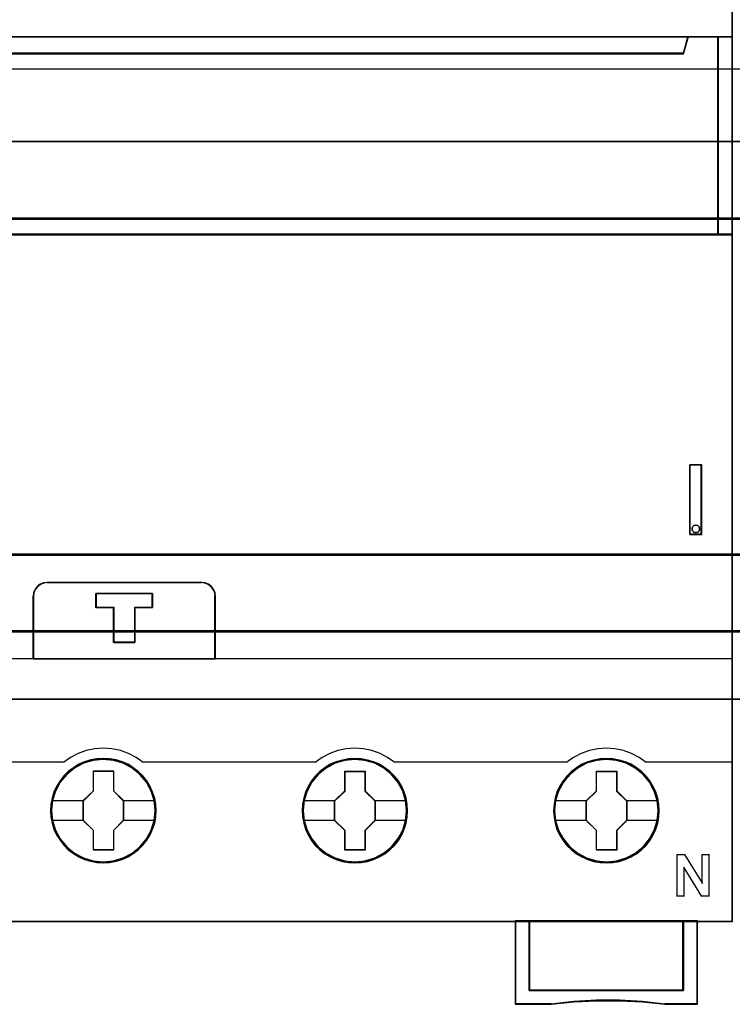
# Model space of a CAD drawing. Header units: millimetres. Extents: x 18084 to 52399, y 38174 to 56392.
# Tile 154 of 250: x 25208 to 25259, y 50907 to 50977. Entities that reach past the tile are written whole.
import ezdxf

# ---------------------------------------------------------------- set-up
doc = ezdxf.new("R2010")
doc.units = ezdxf.units.MM
doc.header["$LTSCALE"] = 100
for name, color, linetype in [('30', 7, 'Continuous'), ('45', 7, 'Continuous'), ('50', 7, 'Continuous')]:
    doc.layers.add(name, color=color, linetype=linetype)

msp = doc.modelspace()

# ---------------------------------------------------------------- linework, layer by layer
at = {"layer": '30', "color": 139}
for points in [[(25598.441, 50968.595), (25163.131, 50968.595), (25598.441, 50968.595)], [(25163.131, 50963.111), (25598.441, 50963.111), (25163.131, 50963.111)], [(25163.131, 50939.065), (25598.441, 50939.065), (25163.131, 50939.065)], [(25163.131, 50933.581), (25598.441, 50933.581), (25163.131, 50933.581)]]:
    msp.add_lwpolyline(points, close=True, dxfattribs=at)
at = {"layer": '30', "color": 7}
for points in [[(25163.131, 50963.044), (25598.441, 50963.044), (25598.441, 50963.23), (25598.441, 50965.432), (25598.441, 50968.595), (25598.257, 50968.595), (25163.315, 50968.595), (25163.131, 50968.595), (25163.131, 50965.432), (25163.131, 50963.23), (25163.131, 50963.044)], [(25163.131, 50963.044), (25598.441, 50963.044), (25598.441, 50963.23), (25598.441, 50965.432), (25598.441, 50968.595), (25598.257, 50968.595), (25163.315, 50968.595), (25163.131, 50968.595), (25163.131, 50965.432), (25163.131, 50963.23), (25163.131, 50963.044)], [(25163.131, 50963.044), (25598.441, 50963.044), (25598.441, 50963.23), (25598.441, 50965.432), (25598.441, 50968.595), (25598.257, 50968.595), (25163.315, 50968.595), (25163.131, 50968.595), (25163.131, 50965.432), (25163.131, 50963.23), (25163.131, 50963.044)], [(25598.441, 50939.065), (25163.131, 50939.065), (25163.131, 50938.879), (25163.131, 50936.676), (25163.131, 50933.512), (25163.315, 50933.512), (25598.257, 50933.512), (25598.441, 50933.512), (25598.441, 50936.676), (25598.441, 50938.879), (25598.441, 50939.065)], [(25598.441, 50939.065), (25163.131, 50939.065), (25163.131, 50938.879), (25163.131, 50936.676), (25163.131, 50933.512), (25163.315, 50933.512), (25598.257, 50933.512), (25598.441, 50933.512), (25598.441, 50936.676), (25598.441, 50938.879), (25598.441, 50939.065)], [(25598.441, 50939.065), (25163.131, 50939.065), (25163.131, 50938.879), (25163.131, 50936.676), (25163.131, 50933.512), (25163.315, 50933.512), (25598.257, 50933.512), (25598.441, 50933.512), (25598.441, 50936.676), (25598.441, 50938.879), (25598.441, 50939.065)]]:
    msp.add_lwpolyline(points, close=True, dxfattribs=at)
at = {"layer": '30', "color": 59}
for points in [[(25163.131, 50963.044), (25598.441, 50963.044), (25598.441, 50963.23), (25598.441, 50965.432), (25598.441, 50968.595), (25598.257, 50968.595), (25163.315, 50968.595), (25163.131, 50968.595), (25163.131, 50965.432), (25163.131, 50963.23), (25163.131, 50963.044)], [(25163.163, 50963.076), (25598.406, 50963.076), (25598.406, 50963.26), (25598.406, 50965.436), (25598.406, 50968.563), (25598.222, 50968.563), (25163.347, 50968.563), (25163.163, 50968.563), (25163.163, 50965.436), (25163.163, 50963.26), (25163.163, 50963.076)], [(25598.441, 50939.065), (25163.131, 50939.065), (25163.131, 50938.879), (25163.131, 50936.676), (25163.131, 50933.512), (25163.315, 50933.512), (25598.257, 50933.512), (25598.441, 50933.512), (25598.441, 50936.676), (25598.441, 50938.879), (25598.441, 50939.065)], [(25598.406, 50939.031), (25163.163, 50939.031), (25163.163, 50938.847), (25163.163, 50936.671), (25163.163, 50933.546), (25163.347, 50933.546), (25598.222, 50933.546), (25598.406, 50933.546), (25598.406, 50936.671), (25598.406, 50938.847), (25598.406, 50939.031)]]:
    msp.add_lwpolyline(points, close=True, dxfattribs=at)
at = {"layer": '30', "color": 7}
for points in [[(25598.441, 50963.111), (25163.131, 50963.111)], [(25598.441, 50963.111), (25163.131, 50963.111)], [(25598.441, 50963.111), (25163.131, 50963.111)], [(25163.131, 50938.996), (25598.441, 50938.996)], [(25163.131, 50938.996), (25598.441, 50938.996)], [(25163.131, 50938.996), (25598.441, 50938.996)]]:
    msp.add_lwpolyline(points, dxfattribs=at)
at = {"layer": '30', "color": 59}
for points in [[(25598.441, 50963.111), (25163.131, 50963.111)], [(25163.131, 50938.996), (25598.441, 50938.996)]]:
    msp.add_lwpolyline(points, dxfattribs=at)
at = {"layer": '45', "color": 7}
for points in [[(25258.952, 50994.863), (25186.876, 50994.863), (25186.876, 50912.795), (25258.952, 50912.795), (25258.952, 50994.863)], [(25255.454, 50974.904), (25190.375, 50974.904), (25190.052, 50976.09), (25186.876, 50976.09), (25186.876, 50961.911), (25187.622, 50961.911), (25187.622, 50962.54), (25187.622, 50963.213), (25187.622, 50966.358), (25189.98, 50966.595), (25192.337, 50966.761), (25194.7, 50966.844), (25197.068, 50966.844), (25199.431, 50966.761), (25201.788, 50966.595), (25204.145, 50966.358), (25204.145, 50963.213), (25204.145, 50962.54), (25204.145, 50961.911), (25204.892, 50961.911), (25257.956, 50961.911), (25257.956, 50976.09), (25255.777, 50976.09), (25255.454, 50974.904)], [(25190.374, 50974.864), (25255.456, 50974.864), (25255.779, 50976.09), (25190.051, 50976.09), (25190.374, 50974.864)], [(25257.909, 50976.09), (25257.909, 50961.911), (25258.952, 50961.911), (25258.952, 50976.09), (25257.909, 50976.09)], [(25255.911, 50940.466), (25256.753, 50940.466), (25256.753, 50945.452), (25255.911, 50945.452), (25255.911, 50940.466)], [(25256.092, 50941.013), (25256.183, 50941.115), (25256.329, 50941.151), (25256.463, 50941.115), (25256.56, 50941.013), (25256.597, 50940.881), (25256.56, 50940.742), (25256.463, 50940.652), (25256.329, 50940.61), (25256.183, 50940.652), (25256.092, 50940.742), (25256.055, 50940.881), (25256.092, 50941.013)], [(25208.88, 50931.568), (25221.935, 50931.568), (25221.935, 50936.059), (25221.907, 50936.309), (25221.801, 50936.558), (25221.644, 50936.752), (25221.438, 50936.919), (25221.197, 50937.013), (25220.935, 50937.052), (25209.886, 50937.052), (25209.623, 50937.013), (25209.383, 50936.919), (25209.176, 50936.752), (25209.019, 50936.558), (25208.913, 50936.309), (25208.88, 50936.059), (25208.88, 50931.568)], [(25208.902, 50931.59), (25221.913, 50931.59), (25221.913, 50936.047), (25221.885, 50936.295), (25221.779, 50936.542), (25221.623, 50936.735), (25221.417, 50936.9), (25221.177, 50936.993), (25220.916, 50937.032), (25209.904, 50937.032), (25209.643, 50936.993), (25209.403, 50936.9), (25209.197, 50936.735), (25209.041, 50936.542), (25208.935, 50936.295), (25208.902, 50936.047), (25208.902, 50931.59)], [(25216.174, 50935.262), (25216.174, 50932.749), (25214.647, 50932.749), (25214.647, 50935.262), (25213.379, 50935.262), (25213.379, 50936.26), (25217.436, 50936.26), (25217.436, 50935.262), (25216.174, 50935.262)], [(25214.647, 50935.262), (25214.647, 50932.749), (25216.174, 50932.749), (25216.174, 50935.262), (25217.436, 50935.262), (25217.436, 50936.26), (25213.379, 50936.26), (25213.379, 50935.262), (25214.647, 50935.262)], [(25214.655, 50935.253), (25214.655, 50932.771), (25216.165, 50932.771), (25216.165, 50935.253), (25217.413, 50935.253), (25217.413, 50936.238), (25213.401, 50936.238), (25213.401, 50935.253), (25214.655, 50935.253)], [(25217.692, 50920.718), (25217.664, 50921.166), (25217.596, 50921.614), (25217.439, 50922.046), (25217.26, 50922.455), (25217.025, 50922.848), (25216.745, 50923.197), (25216.414, 50923.512), (25216.05, 50923.789), (25215.68, 50924.033), (25215.248, 50924.215), (25214.823, 50924.348), (25214.363, 50924.431), (25213.909, 50924.453), (25213.455, 50924.431), (25213.013, 50924.348), (25212.564, 50924.215), (25212.155, 50924.033), (25211.763, 50923.789), (25211.404, 50923.512), (25211.074, 50923.197), (25210.81, 50922.848), (25210.564, 50922.455), (25210.368, 50922.046), (25210.244, 50921.614), (25210.155, 50921.166), (25210.127, 50920.718), (25210.155, 50920.269), (25210.244, 50919.832), (25210.368, 50919.401), (25210.564, 50918.985), (25210.81, 50918.598), (25211.074, 50918.238), (25211.404, 50917.917), (25211.763, 50917.641), (25212.155, 50917.408), (25212.564, 50917.226), (25213.013, 50917.093), (25213.455, 50917.004), (25213.909, 50916.977), (25214.363, 50917.004), (25214.823, 50917.093), (25215.248, 50917.226), (25215.68, 50917.408), (25216.05, 50917.641), (25216.414, 50917.917), (25216.745, 50918.238), (25217.025, 50918.598), (25217.26, 50918.985), (25217.439, 50919.401), (25217.596, 50919.832), (25217.664, 50920.269), (25217.692, 50920.718)], [(25217.692, 50920.718), (25217.664, 50921.166), (25217.596, 50921.614), (25217.439, 50922.046), (25217.26, 50922.455), (25217.025, 50922.848), (25216.745, 50923.197), (25216.414, 50923.512), (25216.05, 50923.789), (25215.68, 50924.033), (25215.248, 50924.215), (25214.823, 50924.348), (25214.363, 50924.431), (25213.909, 50924.453), (25213.455, 50924.431), (25213.013, 50924.348), (25212.564, 50924.215), (25212.155, 50924.033), (25211.763, 50923.789), (25211.404, 50923.512), (25211.074, 50923.197), (25210.81, 50922.848), (25210.564, 50922.455), (25210.368, 50922.046), (25210.244, 50921.614), (25210.155, 50921.166), (25210.127, 50920.718), (25210.155, 50920.269), (25210.244, 50919.832), (25210.368, 50919.401), (25210.564, 50918.985), (25210.81, 50918.598), (25211.074, 50918.238), (25211.404, 50917.917), (25211.763, 50917.641), (25212.155, 50917.408), (25212.564, 50917.226), (25213.013, 50917.093), (25213.455, 50917.004), (25213.909, 50916.977), (25214.363, 50917.004), (25214.823, 50917.093), (25215.248, 50917.226), (25215.68, 50917.408), (25216.05, 50917.641), (25216.414, 50917.917), (25216.745, 50918.238), (25217.025, 50918.598), (25217.26, 50918.985), (25217.439, 50919.401), (25217.596, 50919.832), (25217.664, 50920.269), (25217.692, 50920.718)], [(25217.669, 50920.716), (25217.641, 50921.162), (25217.575, 50921.608), (25217.419, 50922.037), (25217.24, 50922.444), (25217.006, 50922.835), (25216.728, 50923.182), (25216.399, 50923.495), (25216.037, 50923.771), (25215.669, 50924.013), (25215.241, 50924.194), (25214.817, 50924.326), (25214.36, 50924.409), (25213.909, 50924.431), (25213.458, 50924.409), (25213.018, 50924.326), (25212.572, 50924.194), (25212.166, 50924.013), (25211.776, 50923.771), (25211.419, 50923.495), (25211.091, 50923.182), (25210.829, 50922.835), (25210.584, 50922.444), (25210.389, 50922.037), (25210.266, 50921.608), (25210.177, 50921.162), (25210.149, 50920.716), (25210.177, 50920.271), (25210.266, 50919.836), (25210.389, 50919.407), (25210.584, 50918.994), (25210.829, 50918.609), (25211.091, 50918.251), (25211.419, 50917.932), (25211.776, 50917.657), (25212.166, 50917.426), (25212.572, 50917.244), (25213.018, 50917.112), (25213.458, 50917.024), (25213.909, 50916.996), (25214.36, 50917.024), (25214.817, 50917.112), (25215.241, 50917.244), (25215.669, 50917.426), (25216.037, 50917.657), (25216.399, 50917.932), (25216.728, 50918.251), (25217.006, 50918.609), (25217.24, 50918.994), (25217.419, 50919.407), (25217.575, 50919.836), (25217.641, 50920.271), (25217.669, 50920.716)], [(25235.696, 50920.711), (25235.673, 50921.159), (25235.601, 50921.607), (25235.449, 50922.039), (25235.27, 50922.454), (25235.035, 50922.841), (25234.755, 50923.19), (25234.424, 50923.511), (25234.06, 50923.787), (25233.69, 50924.031), (25233.259, 50924.213), (25232.827, 50924.341), (25232.374, 50924.424), (25231.92, 50924.446), (25231.466, 50924.424), (25231.024, 50924.341), (25230.575, 50924.213), (25230.161, 50924.031), (25229.774, 50923.787), (25229.416, 50923.511), (25229.08, 50923.19), (25228.816, 50922.841), (25228.575, 50922.454), (25228.374, 50922.039), (25228.256, 50921.607), (25228.166, 50921.159), (25228.138, 50920.711), (25228.166, 50920.263), (25228.256, 50919.826), (25228.374, 50919.394), (25228.575, 50918.985), (25228.816, 50918.592), (25229.08, 50918.232), (25229.416, 50917.912), (25229.774, 50917.635), (25230.161, 50917.408), (25230.575, 50917.226), (25231.024, 50917.087), (25231.466, 50916.999), (25231.92, 50916.977), (25232.374, 50916.999), (25232.827, 50917.087), (25233.259, 50917.226), (25233.69, 50917.408), (25234.06, 50917.635), (25234.424, 50917.912), (25234.755, 50918.232), (25235.035, 50918.592), (25235.27, 50918.985), (25235.449, 50919.394), (25235.601, 50919.826), (25235.673, 50920.263), (25235.696, 50920.711)], [(25235.696, 50920.711), (25235.673, 50921.159), (25235.601, 50921.607), (25235.449, 50922.039), (25235.27, 50922.454), (25235.035, 50922.841), (25234.755, 50923.19), (25234.424, 50923.511), (25234.06, 50923.787), (25233.69, 50924.031), (25233.259, 50924.213), (25232.827, 50924.341), (25232.374, 50924.424), (25231.92, 50924.446), (25231.466, 50924.424), (25231.024, 50924.341), (25230.575, 50924.213), (25230.161, 50924.031), (25229.774, 50923.787), (25229.416, 50923.511), (25229.08, 50923.19), (25228.816, 50922.841), (25228.575, 50922.454), (25228.374, 50922.039), (25228.256, 50921.607), (25228.166, 50921.159), (25228.138, 50920.711), (25228.166, 50920.263), (25228.256, 50919.826), (25228.374, 50919.394), (25228.575, 50918.985), (25228.816, 50918.592), (25229.08, 50918.232), (25229.416, 50917.912), (25229.774, 50917.635), (25230.161, 50917.408), (25230.575, 50917.226), (25231.024, 50917.087), (25231.466, 50916.999), (25231.92, 50916.977), (25232.374, 50916.999), (25232.827, 50917.087), (25233.259, 50917.226), (25233.69, 50917.408), (25234.06, 50917.635), (25234.424, 50917.912), (25234.755, 50918.232), (25235.035, 50918.592), (25235.27, 50918.985), (25235.449, 50919.394), (25235.601, 50919.826), (25235.673, 50920.263), (25235.696, 50920.711)], [(25235.673, 50920.711), (25235.651, 50921.157), (25235.579, 50921.603), (25235.428, 50922.032), (25235.25, 50922.445), (25235.016, 50922.83), (25234.738, 50923.177), (25234.409, 50923.496), (25234.047, 50923.771), (25233.679, 50924.013), (25233.25, 50924.195), (25232.821, 50924.321), (25232.37, 50924.404), (25231.919, 50924.426), (25231.467, 50924.404), (25231.027, 50924.321), (25230.582, 50924.195), (25230.169, 50924.013), (25229.785, 50923.771), (25229.428, 50923.496), (25229.094, 50923.177), (25228.832, 50922.83), (25228.593, 50922.445), (25228.392, 50922.032), (25228.275, 50921.603), (25228.186, 50921.157), (25228.158, 50920.711), (25228.186, 50920.265), (25228.275, 50919.831), (25228.392, 50919.401), (25228.593, 50918.994), (25228.832, 50918.603), (25229.094, 50918.246), (25229.428, 50917.926), (25229.785, 50917.651), (25230.169, 50917.426), (25230.582, 50917.244), (25231.027, 50917.106), (25231.467, 50917.018), (25231.919, 50916.996), (25232.37, 50917.018), (25232.821, 50917.106), (25233.25, 50917.244), (25233.679, 50917.426), (25234.047, 50917.651), (25234.409, 50917.926), (25234.738, 50918.246), (25235.016, 50918.603), (25235.25, 50918.994), (25235.428, 50919.401), (25235.579, 50919.831), (25235.651, 50920.265), (25235.673, 50920.711)], [(25253.708, 50920.711), (25253.685, 50921.159), (25253.612, 50921.607), (25253.455, 50922.039), (25253.276, 50922.454), (25253.046, 50922.841), (25252.766, 50923.19), (25252.435, 50923.511), (25252.071, 50923.787), (25251.701, 50924.031), (25251.27, 50924.213), (25250.838, 50924.341), (25250.384, 50924.424), (25249.93, 50924.446), (25249.476, 50924.424), (25249.034, 50924.341), (25248.585, 50924.213), (25248.171, 50924.031), (25247.784, 50923.787), (25247.425, 50923.511), (25247.089, 50923.19), (25246.826, 50922.841), (25246.579, 50922.454), (25246.383, 50922.039), (25246.265, 50921.607), (25246.176, 50921.159), (25246.148, 50920.711), (25246.176, 50920.263), (25246.265, 50919.826), (25246.383, 50919.394), (25246.579, 50918.985), (25246.826, 50918.592), (25247.089, 50918.232), (25247.425, 50917.912), (25247.784, 50917.635), (25248.171, 50917.408), (25248.585, 50917.226), (25249.034, 50917.087), (25249.476, 50916.999), (25249.93, 50916.977), (25250.384, 50916.999), (25250.838, 50917.087), (25251.27, 50917.226), (25251.701, 50917.408), (25252.071, 50917.635), (25252.435, 50917.912), (25252.766, 50918.232), (25253.046, 50918.592), (25253.276, 50918.985), (25253.455, 50919.394), (25253.612, 50919.826), (25253.685, 50920.263), (25253.708, 50920.711)], [(25253.708, 50920.711), (25253.685, 50921.159), (25253.612, 50921.607), (25253.455, 50922.039), (25253.276, 50922.454), (25253.046, 50922.841), (25252.766, 50923.19), (25252.435, 50923.511), (25252.071, 50923.787), (25251.701, 50924.031), (25251.27, 50924.213), (25250.838, 50924.341), (25250.384, 50924.424), (25249.93, 50924.446), (25249.476, 50924.424), (25249.034, 50924.341), (25248.585, 50924.213), (25248.171, 50924.031), (25247.784, 50923.787), (25247.425, 50923.511), (25247.089, 50923.19), (25246.826, 50922.841), (25246.579, 50922.454), (25246.383, 50922.039), (25246.265, 50921.607), (25246.176, 50921.159), (25246.148, 50920.711), (25246.176, 50920.263), (25246.265, 50919.826), (25246.383, 50919.394), (25246.579, 50918.985), (25246.826, 50918.592), (25247.089, 50918.232), (25247.425, 50917.912), (25247.784, 50917.635), (25248.171, 50917.408), (25248.585, 50917.226), (25249.034, 50917.087), (25249.476, 50916.999), (25249.93, 50916.977), (25250.384, 50916.999), (25250.838, 50917.087), (25251.27, 50917.226), (25251.701, 50917.408), (25252.071, 50917.635), (25252.435, 50917.912), (25252.766, 50918.232), (25253.046, 50918.592), (25253.276, 50918.985), (25253.455, 50919.394), (25253.612, 50919.826), (25253.685, 50920.263), (25253.708, 50920.711)], [(25253.685, 50920.711), (25253.663, 50921.157), (25253.59, 50921.603), (25253.434, 50922.032), (25253.256, 50922.445), (25253.028, 50922.83), (25252.749, 50923.177), (25252.421, 50923.496), (25252.058, 50923.771), (25251.691, 50924.013), (25251.262, 50924.195), (25250.833, 50924.321), (25250.382, 50924.404), (25249.93, 50924.426), (25249.479, 50924.404), (25249.039, 50924.321), (25248.593, 50924.195), (25248.181, 50924.013), (25247.797, 50923.771), (25247.44, 50923.496), (25247.106, 50923.177), (25246.844, 50922.83), (25246.599, 50922.445), (25246.404, 50922.032), (25246.287, 50921.603), (25246.198, 50921.157), (25246.17, 50920.711), (25246.198, 50920.265), (25246.287, 50919.831), (25246.404, 50919.401), (25246.599, 50918.994), (25246.844, 50918.603), (25247.106, 50918.246), (25247.44, 50917.926), (25247.797, 50917.651), (25248.181, 50917.426), (25248.593, 50917.244), (25249.039, 50917.106), (25249.479, 50917.018), (25249.93, 50916.996), (25250.382, 50917.018), (25250.833, 50917.106), (25251.262, 50917.244), (25251.691, 50917.426), (25252.058, 50917.651), (25252.421, 50917.926), (25252.749, 50918.246), (25253.028, 50918.603), (25253.256, 50918.994), (25253.434, 50919.401), (25253.59, 50919.831), (25253.663, 50920.265), (25253.685, 50920.711)], [(25213.196, 50923.555), (25214.64, 50923.555), (25214.64, 50922.136), (25215.359, 50921.432), (25215.359, 50920.013), (25214.64, 50919.298), (25214.64, 50917.89), (25213.196, 50917.89), (25213.196, 50919.298), (25212.46, 50920.013), (25212.46, 50921.432), (25213.196, 50922.136), (25213.196, 50923.555)], [(25213.196, 50923.555), (25214.64, 50923.555), (25214.64, 50923.555), (25214.64, 50922.136), (25214.64, 50922.136), (25215.359, 50921.432), (25215.359, 50921.432), (25215.359, 50920.013), (25215.359, 50920.013), (25214.64, 50919.298), (25214.64, 50919.298), (25214.64, 50917.89), (25214.64, 50917.89), (25213.196, 50917.89), (25213.196, 50917.89), (25213.196, 50919.298), (25213.196, 50919.298), (25212.46, 50920.013), (25212.46, 50920.013), (25212.46, 50921.432), (25212.46, 50921.432), (25213.196, 50922.136), (25213.196, 50922.136), (25213.196, 50923.555), (25213.196, 50923.555)], [(25213.207, 50923.533), (25214.628, 50923.533), (25214.628, 50922.124), (25215.336, 50921.425), (25215.336, 50920.017), (25214.628, 50919.307), (25214.628, 50917.91), (25213.207, 50917.91), (25213.207, 50919.307), (25212.482, 50920.017), (25212.482, 50921.425), (25213.207, 50922.124), (25213.207, 50923.533)], [(25231.207, 50923.55), (25232.649, 50923.55), (25232.649, 50922.13), (25233.368, 50921.426), (25233.368, 50920.006), (25232.649, 50919.291), (25232.649, 50917.882), (25231.207, 50917.882), (25231.207, 50919.291), (25230.471, 50920.006), (25230.471, 50921.426), (25231.207, 50922.13), (25231.207, 50923.55)], [(25231.207, 50923.55), (25232.649, 50923.55), (25232.649, 50923.55), (25232.649, 50922.13), (25232.649, 50922.13), (25233.368, 50921.426), (25233.368, 50921.426), (25233.368, 50920.006), (25233.368, 50920.006), (25232.649, 50919.291), (25232.649, 50919.291), (25232.649, 50917.882), (25232.649, 50917.882), (25231.207, 50917.882), (25231.207, 50917.882), (25231.207, 50919.291), (25231.207, 50919.291), (25230.471, 50920.006), (25230.471, 50920.006), (25230.471, 50921.426), (25230.471, 50921.426), (25231.207, 50922.13), (25231.207, 50922.13), (25231.207, 50923.55), (25231.207, 50923.55)], [(25231.218, 50923.528), (25232.638, 50923.528), (25232.638, 50922.119), (25233.346, 50921.42), (25233.346, 50920.012), (25232.638, 50919.302), (25232.638, 50917.905), (25231.218, 50917.905), (25231.218, 50919.302), (25230.494, 50920.012), (25230.494, 50921.42), (25231.218, 50922.119), (25231.218, 50923.528)], [(25249.217, 50923.55), (25250.661, 50923.55), (25250.661, 50922.13), (25251.38, 50921.426), (25251.38, 50920.006), (25250.661, 50919.291), (25250.661, 50917.882), (25249.217, 50917.882), (25249.217, 50919.291), (25248.48, 50920.006), (25248.48, 50921.426), (25249.217, 50922.13), (25249.217, 50923.55)], [(25249.217, 50923.55), (25250.661, 50923.55), (25250.661, 50923.55), (25250.661, 50922.13), (25250.661, 50922.13), (25251.38, 50921.426), (25251.38, 50921.426), (25251.38, 50920.006), (25251.38, 50920.006), (25250.661, 50919.291), (25250.661, 50919.291), (25250.661, 50917.882), (25250.661, 50917.882), (25249.217, 50917.882), (25249.217, 50917.882), (25249.217, 50919.291), (25249.217, 50919.291), (25248.48, 50920.006), (25248.48, 50920.006), (25248.48, 50921.426), (25248.48, 50921.426), (25249.217, 50922.13), (25249.217, 50922.13), (25249.217, 50923.55), (25249.217, 50923.55)], [(25249.228, 50923.528), (25250.649, 50923.528), (25250.649, 50922.119), (25251.357, 50921.42), (25251.357, 50920.012), (25250.649, 50919.302), (25250.649, 50917.905), (25249.228, 50917.905), (25249.228, 50919.302), (25248.503, 50920.012), (25248.503, 50921.42), (25249.228, 50922.119), (25249.228, 50923.528)], [(25255.452, 50907.854), (25244.403, 50907.854), (25244.403, 50912.842), (25243.402, 50912.842), (25243.402, 50906.862), (25245.962, 50906.862), (25247.594, 50907.034), (25249.22, 50907.117), (25250.863, 50907.117), (25252.506, 50907.034), (25254.127, 50906.862), (25256.458, 50906.862), (25256.458, 50912.842), (25255.452, 50912.842), (25255.452, 50907.854)], [(25244.399, 50912.842), (25244.399, 50907.845), (25255.457, 50907.845), (25255.457, 50912.842), (25249.925, 50912.842), (25244.399, 50912.842)]]:
    msp.add_lwpolyline(points, close=True, dxfattribs=at)
at = {"layer": '45', "color": 139}
for points in [[(25258.952, 50994.863), (25186.876, 50994.863), (25186.876, 50912.795), (25258.952, 50912.795), (25258.952, 50994.863)], [(25256.597, 50940.881), (25256.56, 50941.013), (25256.463, 50941.115), (25256.329, 50941.151), (25256.183, 50941.115), (25256.092, 50941.013), (25256.055, 50940.881), (25256.092, 50940.742), (25256.183, 50940.652), (25256.329, 50940.61), (25256.463, 50940.652), (25256.56, 50940.742), (25256.597, 50940.881)], [(25217.62, 50920.717), (25217.547, 50921.437), (25217.339, 50922.123), (25216.997, 50922.76), (25216.532, 50923.313), (25215.972, 50923.767), (25215.333, 50924.105), (25214.632, 50924.315), (25213.909, 50924.381), (25213.186, 50924.315), (25212.491, 50924.105), (25211.852, 50923.767), (25211.292, 50923.313), (25210.827, 50922.76), (25210.479, 50922.123), (25210.272, 50921.437), (25210.199, 50920.717), (25210.272, 50920.009), (25210.479, 50919.317), (25210.827, 50918.686), (25211.292, 50918.132), (25211.852, 50917.678), (25212.491, 50917.341), (25213.186, 50917.13), (25213.909, 50917.058), (25214.632, 50917.13), (25215.333, 50917.341), (25215.972, 50917.678), (25216.532, 50918.132), (25216.997, 50918.686), (25217.339, 50919.317), (25217.547, 50920.009), (25217.62, 50920.717)], [(25217.62, 50920.722), (25217.541, 50921.442), (25217.334, 50922.123), (25216.992, 50922.759), (25216.532, 50923.318), (25215.972, 50923.772), (25215.327, 50924.11), (25214.626, 50924.32), (25213.909, 50924.386), (25213.186, 50924.32), (25212.491, 50924.11), (25211.852, 50923.772), (25211.286, 50923.318), (25210.826, 50922.759), (25210.484, 50922.123), (25210.271, 50921.442), (25210.204, 50920.722), (25210.271, 50920.008), (25210.484, 50919.322), (25210.826, 50918.691), (25211.286, 50918.138), (25211.852, 50917.684), (25212.491, 50917.341), (25213.186, 50917.13), (25213.909, 50917.058), (25214.626, 50917.13), (25215.327, 50917.341), (25215.972, 50917.684), (25216.532, 50918.138), (25216.992, 50918.691), (25217.334, 50919.322), (25217.541, 50920.008), (25217.62, 50920.722)], [(25235.629, 50920.717), (25235.556, 50921.437), (25235.349, 50922.123), (25235.001, 50922.76), (25234.536, 50923.313), (25233.982, 50923.767), (25233.337, 50924.105), (25232.642, 50924.315), (25231.92, 50924.381), (25231.197, 50924.315), (25230.496, 50924.105), (25229.863, 50923.767), (25229.297, 50923.313), (25228.832, 50922.76), (25228.491, 50922.123), (25228.283, 50921.437), (25228.21, 50920.717), (25228.283, 50920.009), (25228.491, 50919.317), (25228.832, 50918.686), (25229.297, 50918.132), (25229.863, 50917.678), (25230.496, 50917.341), (25231.197, 50917.13), (25231.92, 50917.058), (25232.642, 50917.13), (25233.337, 50917.341), (25233.982, 50917.678), (25234.536, 50918.132), (25235.001, 50918.686), (25235.349, 50919.317), (25235.556, 50920.009), (25235.629, 50920.717)], [(25235.624, 50920.722), (25235.551, 50921.442), (25235.344, 50922.123), (25235.002, 50922.759), (25234.542, 50923.318), (25233.976, 50923.772), (25233.337, 50924.11), (25232.637, 50924.32), (25231.914, 50924.386), (25231.191, 50924.32), (25230.502, 50924.11), (25229.857, 50923.772), (25229.297, 50923.318), (25228.837, 50922.759), (25228.496, 50922.123), (25228.283, 50921.442), (25228.215, 50920.722), (25228.283, 50920.008), (25228.496, 50919.322), (25228.837, 50918.691), (25229.297, 50918.138), (25229.857, 50917.684), (25230.502, 50917.341), (25231.191, 50917.13), (25231.914, 50917.058), (25232.637, 50917.13), (25233.337, 50917.341), (25233.976, 50917.684), (25234.542, 50918.138), (25235.002, 50918.691), (25235.344, 50919.322), (25235.551, 50920.008), (25235.624, 50920.722)], [(25253.635, 50920.722), (25253.563, 50921.442), (25253.355, 50922.123), (25253.013, 50922.759), (25252.554, 50923.318), (25251.988, 50923.772), (25251.343, 50924.11), (25250.648, 50924.32), (25249.925, 50924.386), (25249.202, 50924.32), (25248.512, 50924.11), (25247.868, 50923.772), (25247.307, 50923.318), (25246.847, 50922.759), (25246.506, 50922.123), (25246.287, 50921.442), (25246.22, 50920.722), (25246.287, 50920.008), (25246.506, 50919.322), (25246.847, 50918.691), (25247.307, 50918.138), (25247.868, 50917.684), (25248.512, 50917.341), (25249.202, 50917.13), (25249.925, 50917.058), (25250.648, 50917.13), (25251.343, 50917.341), (25251.988, 50917.684), (25252.554, 50918.138), (25253.013, 50918.691), (25253.355, 50919.322), (25253.563, 50920.008), (25253.635, 50920.722)], [(25253.635, 50920.717), (25253.563, 50921.437), (25253.355, 50922.123), (25253.013, 50922.76), (25252.548, 50923.313), (25251.993, 50923.767), (25251.349, 50924.105), (25250.648, 50924.315), (25249.93, 50924.381), (25249.207, 50924.315), (25248.507, 50924.105), (25247.873, 50923.767), (25247.307, 50923.313), (25246.842, 50922.76), (25246.5, 50922.123), (25246.293, 50921.437), (25246.22, 50920.717), (25246.293, 50920.009), (25246.5, 50919.317), (25246.842, 50918.686), (25247.307, 50918.132), (25247.873, 50917.678), (25248.507, 50917.341), (25249.207, 50917.13), (25249.93, 50917.058), (25250.648, 50917.13), (25251.349, 50917.341), (25251.993, 50917.678), (25252.548, 50918.132), (25253.013, 50918.686), (25253.355, 50919.317), (25253.563, 50920.009), (25253.635, 50920.717)]]:
    msp.add_lwpolyline(points, close=True, dxfattribs=at)
at = {"layer": '45', "color": 59}
for points in [[(25258.93, 50994.84), (25186.898, 50994.84), (25186.898, 50912.818), (25258.93, 50912.818), (25258.93, 50994.84)], [(25190.374, 50974.864), (25255.456, 50974.864), (25255.779, 50976.09), (25190.051, 50976.09), (25190.374, 50974.864)], [(25257.931, 50976.07), (25257.931, 50961.933), (25258.93, 50961.933), (25258.93, 50976.07), (25257.931, 50976.07)], [(25255.911, 50940.466), (25256.753, 50940.466), (25256.753, 50945.452), (25255.911, 50945.452), (25255.911, 50940.466)], [(25256.092, 50941.013), (25256.183, 50941.115), (25256.329, 50941.151), (25256.463, 50941.115), (25256.56, 50941.013), (25256.597, 50940.881), (25256.56, 50940.742), (25256.463, 50940.652), (25256.329, 50940.61), (25256.183, 50940.652), (25256.092, 50940.742), (25256.055, 50940.881), (25256.092, 50941.013)], [(25208.88, 50931.568), (25221.935, 50931.568), (25221.935, 50936.059), (25221.907, 50936.309), (25221.801, 50936.558), (25221.644, 50936.752), (25221.438, 50936.919), (25221.197, 50937.013), (25220.935, 50937.052), (25209.886, 50937.052), (25209.623, 50937.013), (25209.383, 50936.919), (25209.176, 50936.752), (25209.019, 50936.558), (25208.913, 50936.309), (25208.88, 50936.059), (25208.88, 50931.568)], [(25216.174, 50935.262), (25216.174, 50932.749), (25214.647, 50932.749), (25214.647, 50935.262), (25213.379, 50935.262), (25213.379, 50936.26), (25217.436, 50936.26), (25217.436, 50935.262), (25216.174, 50935.262)], [(25214.647, 50935.262), (25214.647, 50932.749), (25216.174, 50932.749), (25216.174, 50935.262), (25217.436, 50935.262), (25217.436, 50936.26), (25213.379, 50936.26), (25213.379, 50935.262), (25214.647, 50935.262)], [(25214.655, 50935.253), (25214.655, 50932.771), (25216.165, 50932.771), (25216.165, 50935.253), (25217.413, 50935.253), (25217.413, 50936.238), (25213.401, 50936.238), (25213.401, 50935.253), (25214.655, 50935.253)], [(25255.452, 50907.854), (25244.403, 50907.854), (25244.403, 50912.842), (25243.402, 50912.842), (25243.402, 50906.862), (25245.962, 50906.862), (25247.594, 50907.034), (25249.22, 50907.117), (25250.863, 50907.117), (25252.506, 50907.034), (25254.127, 50906.862), (25256.458, 50906.862), (25256.458, 50912.842), (25255.452, 50912.842), (25255.452, 50907.854)], [(25255.433, 50907.867), (25244.422, 50907.867), (25244.422, 50912.82), (25243.425, 50912.82), (25243.425, 50906.882), (25245.976, 50906.882), (25247.602, 50907.053), (25249.223, 50907.135), (25250.86, 50907.135), (25252.498, 50907.053), (25254.113, 50906.882), (25256.435, 50906.882), (25256.435, 50912.82), (25255.433, 50912.82), (25255.433, 50907.867)], [(25244.399, 50912.842), (25244.399, 50907.845), (25255.457, 50907.845), (25255.457, 50912.842), (25249.925, 50912.842), (25244.399, 50912.842)], [(25244.421, 50912.82), (25244.421, 50907.867), (25255.434, 50907.867), (25255.434, 50912.82), (25249.925, 50912.82), (25244.421, 50912.82)]]:
    msp.add_lwpolyline(points, close=True, dxfattribs=at)
at = {"layer": '45', "color": 139}
for points in [[(25186.876, 50976.09), (25258.952, 50976.09)], [(25255.779, 50976.09), (25255.409, 50974.864)], [(25257.909, 50961.911), (25257.909, 50976.09)], [(25190.374, 50974.909), (25255.457, 50974.909)], [(25258.952, 50961.956), (25204.134, 50961.956)], [(25255.911, 50940.466), (25255.911, 50945.452)], [(25255.911, 50945.452), (25256.753, 50945.452)], [(25256.706, 50940.466), (25256.706, 50945.452)], [(25255.911, 50940.511), (25256.753, 50940.511)], [(25209.928, 50937.052), (25209.654, 50937.011), (25209.404, 50936.914), (25209.188, 50936.741), (25209.025, 50936.54), (25208.915, 50936.281), (25208.88, 50936.022)], [(25209.881, 50937.052), (25220.939, 50937.052)], [(25221.935, 50936.022), (25221.906, 50936.281), (25221.795, 50936.54), (25221.632, 50936.741), (25221.416, 50936.914), (25221.165, 50937.011), (25220.891, 50937.052)], [(25208.88, 50931.568), (25208.88, 50936.069)], [(25213.379, 50936.26), (25217.436, 50936.26)], [(25213.379, 50936.26), (25213.379, 50935.23)], [(25217.389, 50936.26), (25217.389, 50935.23)], [(25221.888, 50931.568), (25221.888, 50936.069)], [(25213.379, 50935.275), (25214.678, 50935.275)], [(25214.633, 50935.275), (25214.633, 50932.749)], [(25216.141, 50935.275), (25217.436, 50935.275)], [(25216.141, 50935.275), (25216.141, 50932.749)], [(25214.633, 50932.796), (25216.189, 50932.796)], [(25186.876, 50931.612), (25258.952, 50931.612)], [(25216.76, 50924.158), (25216.255, 50924.515), (25215.71, 50924.809), (25215.132, 50925.022), (25214.526, 50925.149), (25213.902, 50925.195), (25213.296, 50925.149), (25212.684, 50925.022), (25212.106, 50924.809), (25211.561, 50924.515), (25211.056, 50924.158)], [(25234.772, 50924.158), (25234.266, 50924.515), (25233.722, 50924.809), (25233.132, 50925.022), (25232.532, 50925.149), (25231.914, 50925.195), (25231.302, 50925.149), (25230.696, 50925.022), (25230.117, 50924.809), (25229.573, 50924.515), (25229.068, 50924.158)], [(25252.776, 50924.158), (25252.276, 50924.515), (25251.726, 50924.809), (25251.142, 50925.022), (25250.541, 50925.149), (25249.924, 50925.195), (25249.311, 50925.149), (25248.705, 50925.022), (25248.127, 50924.809), (25247.582, 50924.515), (25247.077, 50924.158)], [(25204.88, 50924.205), (25211.103, 50924.205)], [(25216.715, 50924.205), (25229.112, 50924.205)], [(25234.724, 50924.205), (25240.948, 50924.205)], [(25240.901, 50924.205), (25247.124, 50924.205)], [(25252.731, 50924.205), (25258.952, 50924.205)], [(25254.97, 50917.582), (25255.573, 50917.582)], [(25254.97, 50917.582), (25254.97, 50914.572)], [(25255.526, 50917.582), (25256.813, 50915.503)], [(25256.768, 50917.582), (25257.315, 50917.582)], [(25256.768, 50917.582), (25256.768, 50915.503)], [(25257.27, 50917.582), (25257.27, 50914.572)], [(25255.471, 50916.664), (25255.471, 50914.572)], [(25256.753, 50914.572), (25255.471, 50916.664)], [(25254.97, 50914.619), (25255.516, 50914.619)], [(25256.706, 50914.619), (25257.315, 50914.619)], [(25243.402, 50912.842), (25243.402, 50906.862)], [(25249.949, 50912.842), (25243.402, 50912.842)], [(25244.399, 50912.842), (25244.399, 50907.845)], [(25255.409, 50907.845), (25255.409, 50912.842)], [(25256.411, 50912.842), (25256.411, 50906.862)], [(25244.399, 50907.892), (25255.457, 50907.892)], [(25245.999, 50906.907), (25243.402, 50906.907)], [(25254.135, 50906.862), (25252.511, 50907.063), (25250.865, 50907.16), (25249.218, 50907.16), (25247.589, 50907.063), (25245.954, 50906.862)], [(25256.458, 50906.907), (25254.09, 50906.907)]]:
    msp.add_lwpolyline(points, dxfattribs=at)
at = {"layer": '45', "color": 140}
for points in [[(25255.454, 50974.904), (25190.375, 50974.904), (25190.052, 50976.09), (25186.876, 50976.09), (25186.876, 50961.911), (25187.622, 50961.911), (25187.622, 50962.54), (25187.622, 50963.213), (25187.622, 50966.358), (25189.98, 50966.595), (25192.337, 50966.761), (25194.7, 50966.844), (25197.068, 50966.844), (25199.431, 50966.761), (25201.788, 50966.595), (25204.145, 50966.358), (25204.145, 50963.213), (25204.145, 50962.54), (25204.145, 50961.911), (25204.892, 50961.911), (25257.956, 50961.911), (25257.956, 50976.09), (25255.777, 50976.09), (25255.454, 50974.904)], [(25255.433, 50974.888), (25190.395, 50974.888), (25190.072, 50976.07), (25186.898, 50976.07), (25186.898, 50961.933), (25187.644, 50961.933), (25187.644, 50962.561), (25187.644, 50963.232), (25187.644, 50966.367), (25190, 50966.604), (25192.356, 50966.769), (25194.717, 50966.851), (25197.084, 50966.851), (25199.445, 50966.769), (25201.801, 50966.604), (25204.157, 50966.367), (25204.157, 50963.232), (25204.157, 50962.561), (25204.157, 50961.933), (25204.903, 50961.933), (25257.933, 50961.933), (25257.933, 50976.07), (25255.756, 50976.07), (25255.433, 50974.888)], [(25190.396, 50974.884), (25255.434, 50974.884), (25255.757, 50976.07), (25190.073, 50976.07), (25190.396, 50974.884)], [(25257.909, 50976.09), (25257.909, 50961.911), (25258.952, 50961.911), (25258.952, 50976.09), (25257.909, 50976.09)]]:
    msp.add_lwpolyline(points, close=True, dxfattribs=at)
at = {"layer": '45', "color": 7}
for points in [[(25210.199, 50921.448), (25212.507, 50921.448)], [(25215.312, 50921.448), (25217.62, 50921.448)], [(25228.21, 50921.443), (25230.516, 50921.443)], [(25233.323, 50921.443), (25235.629, 50921.443)], [(25246.215, 50921.443), (25248.528, 50921.443)], [(25251.332, 50921.443), (25253.635, 50921.443)], [(25210.199, 50920.041), (25212.507, 50920.041)], [(25215.312, 50920.041), (25217.62, 50920.041)], [(25228.21, 50920.036), (25230.516, 50920.036)], [(25233.323, 50920.036), (25235.629, 50920.036)], [(25246.215, 50920.036), (25248.528, 50920.036)], [(25251.332, 50920.036), (25253.635, 50920.036)]]:
    msp.add_lwpolyline(points, dxfattribs=at)
at = {"layer": '50', "color": 7}
for points in [[(25164.711, 50928.698), (25164.711, 50973.801), (25596.861, 50973.801), (25596.861, 50928.698)], [(25164.711, 50928.7), (25596.861, 50928.7)]]:
    msp.add_lwpolyline(points, dxfattribs=at)
at = {"layer": '50', "color": 59}
msp.add_lwpolyline([(25596.861, 50928.698), (25164.711, 50928.698), (25164.711, 50973.801), (25596.861, 50973.801), (25596.861, 50928.698)], close=True, dxfattribs=at)

doc.saveas('drawing.dxf')
